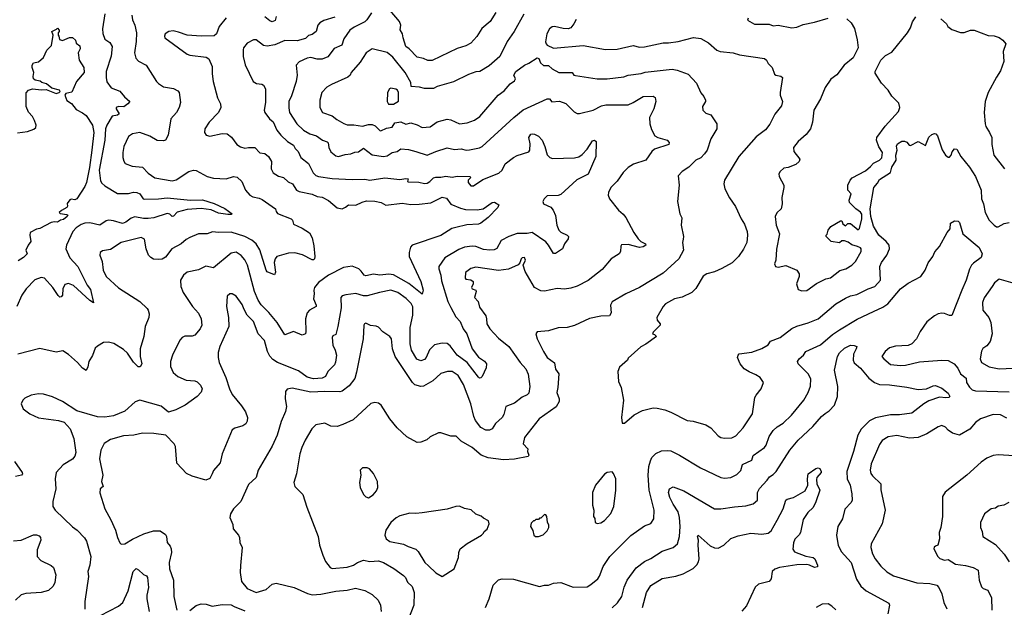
# Model space of a CAD drawing. Extents: x 1771496 to 1971148, y 471553 to 643630.
# Tile 39 of 256: x 1816083 to 1823965, y 529998 to 534699. Entities that reach past the tile are written whole.
import ezdxf

# ---------------------------------------------------------------- set-up
doc = ezdxf.new("R2010")
doc.units = 0

msp = doc.modelspace()

# ---------------------------------------------------------------- linework, layer by layer
at = {"layer": '0CON10XD'}
for points in [[(1819894.5, 534755.5), (1819849.2, 534685), (1819782.2, 534627.8), (1819742, 534565), (1819695, 534510), (1819655, 534488.6), (1819585, 534467.1), (1819385, 534373.1), (1819351.7, 534371.7), (1819315, 534388.6), (1819265, 534398.6), (1819201.1, 534465), (1819174.1, 534484.1), (1819152.7, 534552.7), (1819148.7, 534585), (1819128.2, 534618.2), (1819134.7, 534655), (1819124.2, 534684.2), (1819004, 534825)], [(1816765.2, 534744.8), (1816745.4, 534625), (1816747.8, 534587.8), (1816765, 534543.3), (1816805.9, 534515.9), (1816823.9, 534483.9), (1816815, 534407.5), (1816775.7, 534285), (1816774.3, 534235), (1816782.1, 534202.1), (1816814.5, 534154.5), (1816885, 534126.2), (1816921.1, 534081.1), (1816965.6, 534045), (1816949.4, 534025), (1816917.3, 534002.7), (1816875, 534004), (1816854.2, 533995.8), (1816854.2, 533985), (1816878.8, 533945), (1816867.5, 533935), (1816823.8, 533926.2), (1816780.8, 533855), (1816770.2, 533825), (1816765.2, 533735), (1816718.6, 533495), (1816730.2, 533410.2), (1816740.6, 533390.6), (1816765, 533370), (1816865, 533307.5), (1816955, 533308.1), (1816995, 533319), (1817020, 533315), (1817046, 533305), (1817072.5, 533265), (1817082.4, 533262.4), (1817195, 533264.8), (1817263.4, 533273.4), (1817450, 533255), (1817547.1, 533257.1), (1817638.8, 533228.8), (1817725, 533186.9), (1817783.3, 533145), (1817775, 533140), (1817748.8, 533141.2), (1817675, 533152.2), (1817615, 533178.6), (1817535, 533189.5), (1817425, 533180.8), (1817345, 533159.2), (1817315, 533127.1), (1817305, 533125.4), (1817285, 533143.3), (1817265, 533147.3), (1817155.9, 533114.1), (1817112.9, 533107.1), (1817075, 533107.7), (1817005, 533121.4), (1816975, 533109.7), (1816932, 533078), (1816905, 533069.2), (1816835, 533089.8), (1816795.6, 533094.4), (1816775, 533089.5), (1816725, 533055.3), (1816645, 533074.6), (1816605, 533071.8), (1816575, 533059.6), (1816535, 533033.1), (1816507.5, 533005), (1816458.2, 532895), (1816452.3, 532865), (1816483.5, 532793.5), (1816547.9, 532725), (1816624.2, 532575.8), (1816649.5, 532539.5), (1816675, 532434.4), (1816645, 532451.2), (1816515, 532572.9), (1816475, 532587.5), (1816445, 532580), (1816428, 532545), (1816424.7, 532495.3), (1816415, 532480.8), (1816405, 532479.2), (1816391.1, 532491.1), (1816349.4, 532555), (1816280.8, 532630.8), (1816255, 532637.3), (1816205, 532616.9), (1816135, 532546.5), (1816100, 532495), (1816059.2, 532405)], [(1816980, 534735), (1816985, 534697.5), (1817003.9, 534653.9), (1817018.5, 534595), (1817016.2, 534525), (1817002.5, 534435), (1817011.7, 534391.7), (1817035, 534368), (1817096.2, 534335), (1817178, 534205), (1817195, 534188), (1817235, 534160.8), (1817315, 534149.2), (1817348.7, 534128.7), (1817358.6, 534115), (1817370.8, 534035), (1817360.8, 533995), (1817337.5, 533955), (1817294, 533905), (1817272.5, 533775), (1817250, 533735), (1817235, 533730), (1817185, 533733.1), (1817125, 533767.3), (1817045, 533797.3), (1816985, 533786.9), (1816955, 533764), (1816917.5, 533685), (1816907.8, 533635), (1816908.9, 533595), (1816915.6, 533565.6), (1816927.4, 533547.4), (1816982.7, 533527.3), (1817065, 533518.6), (1817111.4, 533471.4), (1817165, 533434.4), (1817305, 533410.8), (1817335, 533416.7), (1817436.1, 533483.9), (1817475, 533494), (1817495, 533492), (1817583.3, 533445), (1817635, 533430.6), (1817735, 533426.2), (1817795, 533444.2), (1817825, 533440), (1817861.9, 533405), (1817892, 533335), (1817925, 533294.3), (1817950.7, 533280.7), (1818001.2, 533271.2), (1818025, 533260), (1818130.8, 533185), (1818135, 533163.3), (1818147.8, 533147.8), (1818256.7, 533105), (1818266.7, 533095), (1818275, 533063.3), (1818345, 533030.8), (1818402.8, 532992.8), (1818425, 532952.9), (1818438.3, 532888.3), (1818446.6, 532805), (1818442.5, 532785), (1818435, 532777.5), (1818425, 532777.5), (1818348.4, 532818.4), (1818285, 532832.3), (1818235, 532830.9), (1818142, 532805), (1818127.5, 532785), (1818121.2, 532755), (1818131.1, 532678.9), (1818123.6, 532656.4), (1818065, 532682.7), (1818055, 532694.2), (1818006.6, 532856.6), (1817975, 532906.7), (1817940.6, 532935), (1817885.2, 532965.2), (1817775, 532998.8), (1817675, 532996.5), (1817627.8, 533002.2), (1817585, 532985.7), (1817515.8, 532984.2), (1817445, 532957.3), (1817415, 532940), (1817375, 532904.4), (1817302, 532865), (1817251.5, 532798.5), (1817225, 532783.6), (1817195, 532779.1), (1817155, 532782.7), (1817131.9, 532795), (1817115, 532815.8), (1817095.5, 532865), (1817081.9, 532941.9), (1817056.8, 532956.8), (1816895, 532917.5), (1816809.5, 532860.5), (1816745, 532850), (1816727.5, 532835), (1816723.8, 532815), (1816743.1, 532763.1), (1816751.8, 532695), (1816775, 532644.3), (1816875, 532554.3), (1817045, 532443.3), (1817105, 532388), (1817111.4, 532375), (1817118.6, 532345), (1817115.7, 532315), (1817086.7, 532245), (1817076.2, 532165), (1817048.1, 532065), (1817048.6, 532005), (1817061.2, 531945), (1817048.3, 531921.7), (1817032.7, 531922.7), (1816995, 531958.6), (1816945, 532030.8), (1816915, 532061.2), (1816837.9, 532107.9), (1816795, 532120), (1816755, 532116.2), (1816705, 532088), (1816688.3, 532071.7), (1816665, 532012.5), (1816636.1, 531963.9), (1816629.7, 531920.3), (1816615, 531892.5), (1816585, 531910.8), (1816545, 531955.8), (1816475, 532018.8), (1816428.3, 532048.3), (1816375, 532039.2), (1816245, 532068), (1816067.2, 532022.8)], [(1818605, 534719.2), (1818517, 534693), (1818486, 534675), (1818470.6, 534655), (1818456, 534604), (1818425, 534580), (1818395, 534573.3), (1818370.8, 534549.2), (1818305, 534529.6), (1818205, 534531.5), (1818125, 534496.9), (1818065, 534487.2), (1818035, 534493.2), (1817975, 534538.9), (1817955, 534537.1), (1817905, 534510.8), (1817875.8, 534475), (1817871.7, 534458.3), (1817872.9, 534405), (1817887.9, 534337.9), (1817952, 534205), (1817977.9, 534187.9), (1818021.7, 534181.7), (1818035, 534174.2), (1818051.9, 534145), (1818051.7, 534121.7), (1818050, 534035), (1818040, 533975), (1818045.6, 533955), (1818083.1, 533905), (1818112.1, 533882.1), (1818142.5, 533815), (1818174.7, 533774.7), (1818226.9, 533725), (1818275, 533695.7), (1818287.8, 533667.8), (1818313.1, 533643.1), (1818335, 533595.8), (1818395, 533547.1), (1818433.4, 533473.4), (1818455, 533452.2), (1818474.6, 533444.6), (1818585, 533429.1), (1818745, 533420), (1818845, 533423.8), (1818885, 533414.2), (1819005, 533434), (1819125, 533419.1), (1819175, 533429.1), (1819193.3, 533425), (1819187.5, 533405), (1819192, 533402), (1819278.8, 533398.8), (1819325, 533388.5), (1819345, 533392.2), (1819365.6, 533405), (1819395, 533432.5), (1819415, 533439.6), (1819455, 533437.9), (1819495, 533446.4), (1819545, 533438.5), (1819585, 533446.7), (1819685.4, 533445.4), (1819693.3, 533435), (1819674, 533415), (1819674, 533395), (1819695, 533370), (1819715, 533370), (1819790, 533420), (1819919.8, 533470.2), (1819944.2, 533495), (1819969.2, 533545), (1820035, 533597.3), (1820065, 533612.5), (1820159.4, 533640.6), (1820165.8, 533655), (1820168.6, 533705), (1820160, 533755), (1820175, 533782.5), (1820185, 533786.2), (1820205, 533783.8), (1820235, 533766), (1820264.4, 533735), (1820286.9, 533685), (1820305, 533618.8), (1820326.2, 533596.2), (1820347.3, 533587.3), (1820525, 533592.5), (1820558, 533602), (1820585, 533620), (1820626.3, 533663.7), (1820668.3, 533728.3), (1820685, 533735.8), (1820698, 533725), (1820696.2, 533605), (1820635, 533462.5), (1820542.3, 533417.7), (1820415, 533299.2), (1820395, 533292.5), (1820305, 533288.6), (1820280.8, 533265), (1820270, 533245), (1820276.2, 533225), (1820335, 533198.6), (1820354.4, 533175), (1820371.7, 533131.7), (1820382.5, 533055), (1820398.1, 533015), (1820415, 532998.1), (1820465, 532975.8), (1820476.2, 532965), (1820473.8, 532945), (1820443.8, 532905), (1820428.8, 532865), (1820371.7, 532828.3), (1820355, 532828.8), (1820316.9, 532895), (1820295, 532921.4), (1820185, 532996.9), (1820145, 532989.4), (1820065, 532987.8), (1820000, 532965), (1819938.3, 532931.7), (1819901.5, 532868.5), (1819882.6, 532857.4), (1819846.3, 532853.7), (1819795, 532860.3), (1819735, 532883.8), (1819705, 532887.9), (1819645, 532878.5), (1819599.5, 532860.5), (1819487.3, 532792.7), (1819437.8, 532725), (1819437.5, 532705), (1819454.5, 532655), (1819459.8, 532609.8), (1819510, 532445), (1819533.3, 532395), (1819575, 532322), (1819608.9, 532285), (1819632.5, 532225), (1819661.5, 532185), (1819705.6, 532065), (1819755, 531998.6), (1819805, 531965.7), (1819818.8, 531945), (1819817.7, 531912.3), (1819785.7, 531844.3), (1819775, 531833.3), (1819765, 531831.2), (1819755, 531840), (1819665.2, 531955.2), (1819584.1, 532014.1), (1819529.3, 532089.3), (1819505, 532108.1), (1819465, 532112), (1819405, 532096.2), (1819363.1, 532056.9), (1819336.7, 531995), (1819325, 531980.6), (1819295, 531970), (1819261.7, 531981.7), (1819219.2, 532055), (1819208.7, 532105), (1819209.7, 532235), (1819230.9, 532335), (1819231.6, 532401.6), (1819216.8, 532426.8), (1819176.9, 532466.9), (1819108.9, 532515), (1819055, 532534.6), (1818962.7, 532517.3), (1818865, 532489.7), (1818835, 532490.7), (1818775, 532507.1), (1818695, 532498.1), (1818665, 532489.2), (1818652.9, 532475), (1818655.5, 532394.5), (1818630.6, 532245), (1818615, 532180), (1818590.5, 532169.5), (1818583.5, 532156.5), (1818590, 532095), (1818608.8, 532055), (1818618.8, 532015), (1818611.9, 531958.1), (1818602, 531938), (1818548.6, 531885), (1818530, 531845), (1818505, 531830), (1818435, 531826.3), (1818385, 531839.2), (1818315, 531889.4), (1818145.9, 531955.9), (1818109.9, 531979.9), (1818085, 532007.5), (1818066.7, 532043.3), (1818043, 532133), (1817990.9, 532185), (1817955, 532284.2), (1817905.4, 532335.4), (1817880.7, 532379.3), (1817865, 532418.8), (1817815, 532486.2), (1817785, 532506.7), (1817765, 532506.7), (1817745, 532487.5), (1817740, 532405), (1817754.3, 532315), (1817758.1, 532245), (1817684.6, 532085), (1817671.1, 532035), (1817671.1, 531995), (1817681.1, 531955), (1817732.9, 531835), (1817763.1, 531745), (1817785, 531700), (1817859.8, 531609.8), (1817890.6, 531560.6), (1817907.1, 531515), (1817904.4, 531485.6), (1817894.4, 531465.6), (1817870.2, 531449.8), (1817805, 531430), (1817785, 531416.7), (1817704.4, 531225), (1817687.3, 531152.7), (1817635, 531092.5), (1817624.5, 531065), (1817605, 531027.8), (1817574.6, 531015.4), (1817465, 531045.9), (1817418.6, 531068.6), (1817341.7, 531151.7), (1817330.8, 531285), (1817319.1, 531305), (1817253.8, 531375), (1817157.6, 531387.6), (1817065, 531391.1), (1816996.2, 531373.8), (1816915, 531369.6), (1816810.2, 531339.8), (1816760.7, 531309.3), (1816732.2, 531255), (1816721.5, 531185), (1816747.5, 531055), (1816737.5, 531005), (1816752, 530965), (1816726.7, 530945), (1816724.1, 530914.1), (1816763.8, 530785), (1816812.5, 530697.5), (1816851.4, 530615), (1816865.8, 530555), (1816883.9, 530513.9), (1816895, 530503.8), (1816925, 530506), (1816986.2, 530543.8), (1817076.2, 530585), (1817155, 530610), (1817208.3, 530608.3), (1817250.3, 530580.3), (1817259.2, 530565), (1817264.2, 530515), (1817287.6, 530487.6), (1817297.1, 530465), (1817297.8, 530435), (1817280.9, 530355), (1817283.3, 530305), (1817315.5, 530215), (1817317.5, 530085), (1817340.6, 529975)], [(1817737.2, 534712.8), (1817679.2, 534645), (1817659.2, 534585), (1817639.7, 534570.3), (1817535, 534566), (1817425, 534574.6), (1817355, 534600), (1817311.3, 534608.7), (1817276.8, 534603.2), (1817248.8, 534585), (1817242.7, 534567.3), (1817246.2, 534555), (1817422.6, 534422.6), (1817445, 534414.3), (1817575, 534399.2), (1817596.4, 534386.4), (1817624.2, 534325), (1817624.2, 534265), (1817632.5, 534205), (1817666.4, 534073.6)], [(1818135.7, 534725.7), (1818128.9, 534691.1), (1818105, 534680.8), (1818085, 534688.6), (1818045, 534722.2)], [(1818900, 534755), (1818862.4, 534697.6), (1818845, 534681.9), (1818760.2, 534639.8), (1818727.1, 534615), (1818678.6, 534545), (1818662.5, 534495), (1818601.2, 534468.8), (1818549.3, 534400.7), (1818505, 534383.2), (1818465, 534383.8), (1818415, 534396.1), (1818385, 534392.1), (1818319.3, 534360.7), (1818296, 534335), (1818303.3, 534255), (1818296.9, 534205), (1818259.1, 534090.9), (1818236.4, 534043.6), (1818236.4, 533993.6), (1818243.8, 533955), (1818302.9, 533865), (1818355, 533815.5), (1818406.5, 533786.5), (1818458.4, 533768.4), (1818506, 533736), (1818545, 533721.4), (1818553.3, 533713.3), (1818555.5, 533694.5), (1818556.9, 533675), (1818575, 533642), (1818615, 533610.8), (1818635, 533603.1), (1818688.6, 533621.4), (1818735, 533624.4), (1818765, 533638.1), (1818795, 533640.6), (1818835, 533671.1), (1818905, 533618.8), (1818995.4, 533605.4), (1819025, 533609.2), (1819065, 533636.9), (1819105, 533643.1), (1819135, 533664.6), (1819195, 533659.4), (1819255, 533645.4), (1819345, 533614.5), (1819413.9, 533643.9), (1819505, 533672.9), (1819565, 533661.2), (1819616.9, 533666.9), (1819656.1, 533656.1), (1819685, 533658.6), (1819765, 533674.4), (1819784, 533685), (1820039.4, 533915), (1820113.6, 533976.4), (1820305, 534066.9), (1820323.3, 534065), (1820342.4, 534042.4), (1820405, 534047.3), (1820455, 534028.1), (1820522.1, 533962.1), (1820545, 533948), (1820565, 533947.5), (1820675, 533975.5), (1820741.4, 534008.6), (1820775, 534018.5), (1820955, 534017.7), (1820995, 534035.5), (1821075, 534085.5), (1821155, 534088), (1821170, 534075), (1821174.3, 534045), (1821159.1, 533985), (1821125.3, 533915), (1821128.4, 533865), (1821141.3, 533821.3), (1821168.8, 533768.8), (1821192.5, 533755), (1821265, 533734), (1821281.2, 533715), (1821278.8, 533701.2), (1821165, 533662.2), (1821144.2, 533645), (1821094.3, 533575.7), (1820997.6, 533542.4), (1820954.3, 533515), (1820912.9, 533475), (1820865, 533407.5), (1820814.3, 533355), (1820797.5, 533315), (1820794.1, 533294.1), (1820803.8, 533265), (1820876.1, 533176.1), (1820915, 533143.3), (1820936.2, 533115), (1820998.1, 532995), (1821033.5, 532945), (1821055, 532924.4), (1821093.3, 532905), (1821096.2, 532895), (1821075, 532880.6), (1821045, 532875.5), (1820955, 532900), (1820901.7, 532898.3), (1820894.4, 532885.6), (1820892.9, 532845), (1820882, 532825), (1820816.7, 532785), (1820745, 532700.8), (1820632.5, 532612.5), (1820545, 532565.7), (1820495, 532550), (1820445, 532542.5), (1820385, 532548.6), (1820285, 532527.5), (1820255, 532530), (1820205, 532557.1), (1820130, 532685), (1820112.5, 532735), (1820133.3, 532775), (1820125, 532796.2), (1820105, 532793.3), (1820096.7, 532785), (1820086.2, 532753.8), (1820072.9, 532737.1), (1819995, 532702.5), (1819915, 532693.3), (1819735, 532717.8), (1819695, 532708.1), (1819650.8, 532675), (1819650.3, 532630.3), (1819655, 532622), (1819695, 532616.7), (1819712.9, 532605), (1819713.6, 532585), (1819699.4, 532555), (1819705.6, 532545.6), (1819734.2, 532535), (1819737.5, 532525), (1819723.3, 532475), (1819752.5, 532445), (1819765, 532400), (1819815, 532329.2), (1819820.4, 532305), (1819822.7, 532265), (1819846.9, 532225), (1819915, 532150), (1819998.6, 532085), (1820090.6, 531955), (1820136, 531906), (1820152.8, 531862.8), (1820167.8, 531765), (1820158.3, 531711.7), (1820145, 531698.6), (1820105, 531680), (1820045, 531631.8), (1819975.8, 531604.2), (1819958.8, 531541.2), (1819945.6, 531515), (1819891.9, 531468.1), (1819865, 531425.8), (1819845, 531415.7), (1819815, 531414.6), (1819775, 531435.4), (1819732.7, 531492.7), (1819718.1, 531525), (1819694.7, 531625), (1819635, 531780), (1819592.4, 531852.4), (1819545, 531884.3), (1819507.5, 531885), (1819455, 531867.1), (1819390.5, 531809.5), (1819315, 531766.5), (1819295, 531763.6), (1819246.7, 531776.7), (1819227.8, 531795), (1819090, 532005), (1819068.1, 532065), (1819058.8, 532145), (1819047.5, 532165), (1818990.7, 532200.7), (1818955, 532237.5), (1818936.4, 532246.4), (1818891.2, 532251.2), (1818855, 532270), (1818844.1, 532265.9), (1818838.8, 532255), (1818833.1, 532145), (1818780.3, 531879.7), (1818765, 531828.8), (1818721.4, 531768.6), (1818665, 531726.9), (1818645, 531720.6), (1818525, 531725.3)], [(1820117.8, 534742.2), (1820041.4, 534605), (1819984.2, 534525), (1819925.4, 534404.6), (1819841.4, 534328.6), (1819765.4, 534284.6), (1819735, 534281.8), (1819675, 534261.1), (1819555, 534202.5), (1819425, 534165.4), (1819395, 534149.2), (1819325, 534147.9), (1819285, 534159.7), (1819216.2, 534165), (1819214.5, 534195), (1819169.6, 534275), (1819069.2, 534399.2), (1819025, 534436), (1818905, 534466.7), (1818855.7, 534434.3), (1818809.8, 534360.2), (1818738, 534275), (1818728, 534255), (1818710.9, 534239.1), (1818578.7, 534181.3), (1818541.4, 534158.6), (1818500.8, 534115), (1818485.7, 534055), (1818485.7, 533995.7), (1818506.4, 533956.4), (1818585, 533930.5), (1818621.1, 533901.1), (1818677.8, 533867.8), (1818705, 533857.8), (1818757.9, 533857.9), (1818827.7, 533847.7), (1818875, 533860.8), (1818905, 533859.4), (1818928.6, 533848.6), (1818965, 533811.2), (1818975, 533810.4), (1819018.2, 533831.8), (1819065, 533837.9), (1819085.2, 533874.8), (1819135, 533881.8), (1819175, 533863.1), (1819215, 533873.8), (1819265, 533858.5), (1819305, 533836.7), (1819368.9, 533841.1), (1819425, 533882.7), (1819505, 533901.8), (1819535, 533897.5), (1819605, 533866.7), (1819664.3, 533874.3)], [(1820538.3, 534701.7), (1820518, 534665), (1820493.8, 534635), (1820475, 534625.7), (1820435, 534627.1), (1820365, 534644.2), (1820345, 534641.2), (1820325, 534626.2), (1820302.9, 534585), (1820292.3, 534522.3), (1820296.7, 534505), (1820306.7, 534495), (1820355, 534471.9), (1820595, 534492.3), (1820771.6, 534461.6), (1820865, 534462.2), (1820995, 534492.9), (1821045, 534479.2), (1821085, 534480.5), (1821235, 534513.8), (1821277.6, 534512.4), (1821354.7, 534525.3), (1821477.6, 534557.6), (1821535, 534548.6), (1821596, 534515), (1821664, 534455), (1821690, 534445), (1821795, 534434.3), (1821845, 534418.6), (1822045, 534388), (1822061.2, 534375), (1822075, 534347.5), (1822107, 534317), (1822125, 534262.5), (1822135, 534253.8), (1822175, 534247.5), (1822190, 534235), (1822170, 534115), (1822170, 534095), (1822188.8, 534045), (1822181.2, 534008.8), (1822127.7, 533942.3), (1822087, 533863), (1822053.4, 533816.6), (1821977.9, 533762.1), (1821840.6, 533605), (1821724.4, 533415), (1821720, 533385), (1821726.7, 533346.7), (1821764.6, 533274.6), (1821814.2, 533205), (1821859.2, 533105), (1821885, 533063.3), (1821905.7, 533005), (1821910, 532975), (1821902.7, 532917.3), (1821877.6, 532862.4), (1821836, 532805), (1821786.7, 532753.3), (1821705, 532708.9), (1821645, 532682.2), (1821585, 532665.6), (1821555, 532647.1), (1821495, 532549.2), (1821465, 532516), (1821385, 532477.5), (1821325, 532466.7), (1821254, 532425), (1821233.8, 532405), (1821182.5, 532315), (1821187.5, 532295), (1821210, 532265), (1821210, 532255), (1821155, 532200), (1821150, 532185), (1821165, 532180), (1821180, 532165), (1821096.1, 532103.9), (1821055, 532082.5), (1820955, 531990), (1820947.5, 531975), (1820885, 531917.5), (1820870, 531885), (1820876.7, 531805), (1820896.7, 531755), (1820916.2, 531655), (1820900, 531515), (1820905, 531470), (1820925, 531470), (1821001.7, 531538.3), (1821068, 531572), (1821155, 531593.8), (1821185, 531591.2), (1821248, 531578), (1821295, 531558.8), (1821425, 531492), (1821475, 531485.8), (1821575, 531456.2), (1821615, 531432.5), (1821675, 531370), (1821695, 531356.7), (1821725, 531350), (1821785, 531353.8), (1821815, 531370), (1821875, 531433.3), (1821950, 531545), (1821967.5, 531675), (1821977.5, 531695), (1822020, 531745), (1822036.2, 531795), (1822010, 531835), (1821975, 531858), (1821921.4, 531881.4), (1821883.3, 531905), (1821851.2, 531945), (1821830, 531995), (1821833.3, 532015), (1821843.3, 532025), (1821945, 532039.2), (1822025, 532067.5), (1822075, 532098), (1822092.9, 532127.1), (1822171.2, 532155), (1822265, 532226.9), (1822305, 532246.7), (1822395, 532273.1), (1822473.9, 532306.1), (1822617.5, 532425), (1822695, 532471.5), (1822735, 532490), (1822785, 532499.5), (1822875, 532546.7), (1822927.5, 532565), (1822974.4, 532615), (1822969.6, 532725), (1822982.7, 532755), (1823025, 532815.7), (1823046.2, 532865), (1823044.6, 532895), (1823019.1, 532925), (1822959.8, 532975), (1822918.1, 533048.1), (1822897.4, 533125), (1822891.3, 533185), (1822919.4, 533355), (1822949.2, 533390.8), (1822965, 533421.1), (1823052.9, 533475), (1823065, 533519.2), (1823098.5, 533575), (1823097.5, 533615), (1823107.5, 533655), (1823103, 533687), (1823108.8, 533705), (1823145, 533726.2), (1823165, 533726.2), (1823185, 533720), (1823203.6, 533693.6), (1823215, 533692.9), (1823275, 533723.9), (1823335, 533692), (1823362, 533758), (1823385, 533780), (1823407.3, 533787.3), (1823415.6, 533785.6), (1823428.9, 533768.9), (1823468.7, 533658.7), (1823495, 533614.2), (1823515, 533598.8), (1823525, 533600), (1823540, 533615), (1823548.8, 533641.2), (1823565, 533666.7), (1823585, 533662.5), (1823616.2, 533605), (1823687.6, 533517.6), (1823733.3, 533445), (1823779.1, 533335), (1823781.8, 533265), (1823798.2, 533225), (1823813.1, 533155), (1823844.1, 533094.1), (1823885, 533054.2), (1823902.6, 533042.6), (1823915, 533042.2), (1823965, 533067.5), (1824005, 533076.5)], [(1821915, 534710), (1821910, 534695), (1821965, 534663.3), (1822083.6, 534663.6), (1822115, 534648.8), (1822155, 534654.2), (1822265, 534634.3), (1822305, 534639.4), (1822355, 534661.4), (1822445, 534678.1), (1822555, 534710)], [(1822705.5, 534705.5), (1822738.8, 534675), (1822765, 534627.5), (1822787.6, 534537.6), (1822794.3, 534475), (1822754, 534395), (1822683.7, 534336.3), (1822625, 534256.7), (1822576.4, 534223.6), (1822531.4, 534155), (1822492.9, 534065), (1822439.4, 533975), (1822430.3, 533879.7), (1822412.9, 533825), (1822379.1, 533780.9), (1822314.2, 533725), (1822278.8, 533675), (1822280, 533645), (1822327, 533583), (1822322.5, 533565), (1822295, 533541.2), (1822235, 533516), (1822200.3, 533509.7), (1822170, 533485), (1822161.2, 533465), (1822163.3, 533445), (1822198.8, 533375), (1822198.8, 533355), (1822184, 533275), (1822186.2, 533225), (1822178.8, 533185), (1822145, 533153.3), (1822130, 533125), (1822137.5, 533055), (1822166, 532985), (1822142.5, 532862.5), (1822136.2, 532775), (1822126.7, 532745), (1822133.6, 532723.6), (1822155, 532720), (1822215, 532731.2), (1822304.1, 532694.1), (1822323.3, 532665), (1822323.3, 532645), (1822302.5, 532585), (1822315, 532540), (1822345, 532530), (1822385, 532532.5), (1822462.6, 532587.4), (1822535, 532624.4), (1822575, 532632.5), (1822647.9, 532692.1), (1822696.7, 532705), (1822745, 532736), (1822775, 532763.8), (1822818, 532845), (1822820, 532865), (1822815, 532872.5), (1822790, 532885), (1822745, 532897.5), (1822715, 532920), (1822685, 532930), (1822665, 532930), (1822645, 532912.5), (1822580, 532925), (1822540, 532965), (1822540, 532975), (1822547, 532983), (1822553.9, 533016.1), (1822577, 533043), (1822655, 533090), (1822665, 533090), (1822672.5, 533065), (1822695, 533050), (1822713, 533067), (1822735, 533067.5), (1822795, 533017.5), (1822805, 533027.5), (1822825.4, 533105), (1822825, 533142.5), (1822815, 533159.2), (1822776.2, 533185), (1822726.7, 533235), (1822723.9, 533256.1), (1822740, 533305), (1822713.3, 533335), (1822713.3, 533375), (1822730, 533415), (1822746.1, 533433.9), (1822855, 533490), (1822895, 533523.3), (1822918.3, 533551.7), (1822965.4, 533574.6), (1822985.4, 533594.6), (1822990.5, 533635), (1822960.5, 533680.5), (1822941.4, 533735), (1822944.2, 533755), (1823012.3, 533847.7), (1823118.1, 533965), (1823129.4, 533995), (1823121.3, 534031.3), (1823065, 534086.7), (1823034.1, 534134.1), (1822981.2, 534191.2), (1822931.7, 534271.7), (1822930, 534285), (1822976, 534375), (1823015, 534411.2), (1823065, 534440), (1823190, 534595), (1823213.3, 534635), (1823229.4, 534680.6), (1823257.2, 534722.8)], [(1823457, 534707), (1823502.5, 534665), (1823512.5, 534645), (1823545, 534620), (1823615, 534596.7), (1823645, 534596.7), (1823693.9, 534616.1), (1823725, 534616.2), (1823835, 534572), (1823885, 534568.8), (1823925, 534556.2), (1823953.3, 534535), (1823977.5, 534505), (1823956.7, 534445), (1823960.8, 534365), (1823935, 534290), (1823901.5, 534238.5), (1823835.6, 534115), (1823811.9, 534045), (1823804.3, 533955), (1823812.9, 533865), (1823817.1, 533845), (1823847.4, 533797.4), (1823864.3, 533755), (1823865, 533700), (1823882.2, 533615), (1823966.2, 533506.2)], [(1816065, 533794.4), (1816145, 533805.6), (1816197.1, 533822.9), (1816211.2, 533835), (1816215.8, 533855), (1816202.7, 533892.7), (1816185.8, 533925), (1816155, 533960), (1816135.6, 534005), (1816135, 534112.5), (1816155, 534135.6), (1816185, 534145.7), (1816257, 534137), (1816295, 534139.2), (1816375, 534108), (1816400, 534115), (1816407.5, 534125), (1816402.5, 534135), (1816340.5, 534150.5), (1816297.5, 534185), (1816260, 534195), (1816247, 534207), (1816206.2, 534216.2), (1816193.3, 534225), (1816190, 534245), (1816197.5, 534275), (1816183.3, 534315), (1816182.5, 534335), (1816195, 534352.5), (1816235, 534362.5), (1816275, 534397.5), (1816300, 534455), (1816338.3, 534491.7), (1816350, 534575), (1816340, 534605), (1816378.3, 534621.7), (1816385, 534630), (1816400, 534615), (1816400, 534605), (1816390, 534595), (1816390, 534575), (1816397, 534567), (1816400.7, 534540.7), (1816425, 534532.5), (1816483, 534557), (1816507, 534557), (1816530, 534535), (1816535, 534510), (1816565, 534490), (1816566.7, 534465), (1816551.2, 534435), (1816558.8, 534375), (1816597.5, 534315), (1816598.6, 534275), (1816538.8, 534205), (1816501.2, 534118.8), (1816452.7, 534107.3), (1816443.3, 534095), (1816461.7, 534051.7), (1816498.7, 534028.7), (1816535, 533980), (1816585, 533954.4), (1816615, 533931.1), (1816665.4, 533855), (1816676.2, 533795), (1816661.5, 533655), (1816643.2, 533515), (1816617.3, 533395), (1816605, 533364.2), (1816540, 533265), (1816525, 533258), (1816495, 533262.5), (1816483.6, 533256.4), (1816463, 533227), (1816467, 533207), (1816460, 533195), (1816417.7, 533172.3), (1816400, 533155), (1816407.5, 533147.5), (1816460, 533140), (1816467.5, 533135), (1816463.8, 533125), (1816435, 533101.2), (1816410, 533095), (1816385, 533080), (1816362.5, 533082.5), (1816335, 533076.2), (1816245, 533027.5), (1816218.3, 533021.7), (1816167.5, 532995), (1816163.9, 532976.1), (1816173.3, 532925), (1816151.2, 532895), (1816133.3, 532855), (1816142.5, 532825), (1816113.3, 532795), (1816070, 532770)], [(1819664.3, 533874.3), (1819723.8, 533896.2), (1819765.7, 533925), (1819914.5, 534095), (1819961, 534129), (1820009.2, 534185), (1820045, 534208.5), (1820051.1, 534225), (1820038.4, 534255), (1820054.6, 534285.4), (1820125, 534334.7), (1820160.1, 534349.9), (1820225, 534392.5), (1820238.6, 534388.6), (1820253.1, 534353.1), (1820275, 534331.2), (1820315, 534332.2), (1820346.1, 534306.1), (1820400, 534275), (1820505.6, 534275.6), (1820520, 534255), (1820531.8, 534251.8), (1820705, 534226.9), (1820786.9, 534226.9), (1820918.1, 534241.9), (1820955, 534254.6), (1821058.3, 534268.3), (1821091.2, 534278.8), (1821305, 534303.1), (1821345, 534295.6), (1821435, 534262.5), (1821502.1, 534192.1), (1821535, 534113.3), (1821560, 534085), (1821572.5, 534055), (1821572.5, 534045), (1821550, 534005), (1821551.2, 533975), (1821575, 533951.2), (1821615, 533937.5), (1821663.8, 533865), (1821663.8, 533825), (1821615.5, 533744.5), (1821585.6, 533655), (1821565, 533626), (1821535.6, 533594.4), (1821495, 533573.8), (1821440.3, 533519.7), (1821385, 533483.8), (1821355, 533450), (1821362, 533375), (1821350, 533245), (1821368.8, 533145), (1821383.6, 533113.6), (1821378.8, 533055), (1821398, 532965), (1821394, 532944), (1821388, 532915), (1821396.2, 532855), (1821360, 532785), (1821235, 532670), (1821044, 532555), (1820935, 532504.4), (1820827.2, 532442.8), (1820811.8, 532415), (1820816.8, 532353.2), (1820805, 532329.2), (1820735, 532326.9), (1820645, 532308.2), (1820525, 532252.2), (1820465, 532236.4), (1820395, 532232.7), (1820315, 532209.5), (1820225, 532202.5), (1820216.2, 532185), (1820224.4, 532145), (1820277, 532043), (1820305.7, 531995), (1820363, 531953), (1820372.7, 531902.8), (1820399.5, 531865), (1820392.1, 531755), (1820382.9, 531715), (1820400.9, 531665), (1820400.5, 531645), (1820378.1, 531601.9), (1820241.4, 531505), (1820124.2, 531355), (1820114.5, 531304.5), (1820151.2, 531265), (1820148.8, 531245), (1820160, 531215), (1820152.5, 531205), (1820045, 531181.9), (1819955, 531177.5), (1819834.3, 531194.3), (1819776, 531216), (1819705, 531276.2), (1819617.7, 531327.7), (1819576.1, 531366.1), (1819535, 531366.7), (1819455, 531392.5), (1819435, 531392.5), (1819369.3, 531360.7), (1819343, 531337), (1819295, 531317.5), (1819265, 531316.7), (1819181.7, 531361.7), (1819105, 531433.3), (1819045, 531506.7), (1818976.7, 531615), (1818955, 531631.2), (1818927.3, 531637.3), (1818895, 531627.5), (1818751.4, 531498.6), (1818671.1, 531458.9), (1818625, 531444.4), (1818575, 531445.6), (1818525, 531469.4), (1818455, 531457.5), (1818421.4, 531425), (1818369.4, 531335), (1818342.2, 531275), (1818326.7, 531225), (1818300, 531065), (1818278.8, 530995), (1818286.7, 530965), (1818349.5, 530899.5), (1818382.5, 530797.5), (1818471.2, 530565), (1818484, 530495), (1818508.8, 530415), (1818530, 530365), (1818567.5, 530315), (1818585, 530309.2), (1818705, 530317.8), (1818755, 530333.5), (1818788, 530355), (1818835, 530373.6), (1818885, 530363.8), (1818955, 530368.1), (1818996, 530355), (1819077.8, 530307.8), (1819155, 530252.9), (1819171.9, 530235), (1819187.6, 530197.6), (1819226, 530165), (1819241.1, 530115), (1819237.9, 530015), (1819195.5, 529905)], [(1819035, 534022.5), (1819075, 534022.9), (1819115, 534046.7), (1819116.2, 534115), (1819106.5, 534135), (1819095, 534143.3), (1819055, 534150.8), (1819044, 534145), (1819028, 534115), (1819024.1, 534044.1), (1819035, 534022.5)], [(1817666.4, 534073.6), (1817692, 534025), (1817693.8, 533995), (1817674, 533955), (1817601.1, 533878.9), (1817564.4, 533825), (1817562.5, 533795), (1817575.7, 533775.7), (1817605, 533765.8), (1817705, 533788.8), (1817745, 533786), (1817778.3, 533758.3), (1817820.2, 533700.2), (1817851, 533681), (1817885, 533670), (1817915, 533677.3), (1817965, 533675.7), (1818004.6, 533634.6), (1818045, 533627.8), (1818074.4, 533605), (1818099.4, 533565), (1818096.7, 533505), (1818112.4, 533472.4), (1818155, 533448.2), (1818196, 533435), (1818232, 533402), (1818266.1, 533386.1), (1818299.2, 533335), (1818320, 533325), (1818425, 533303.9), (1818465, 533285.4), (1818505, 533278.5), (1818555, 533251.9), (1818625, 533194.5), (1818665, 533185.6), (1818690.9, 533199.1), (1818715, 533218.1), (1818775, 533215.6), (1818825, 533240), (1818858.3, 533248.3), (1818925, 533247.8), (1818976.7, 533235), (1819014.5, 533214.5), (1819145, 533230.9), (1819215, 533220.9), (1819282, 533222), (1819375, 533234.5), (1819465, 533280), (1819500.3, 533270.3), (1819535, 533221.8), (1819611, 533191), (1819651.1, 533181.1), (1819745, 533176.8), (1819793.4, 533186.6), (1819865, 533235.8), (1819885, 533238.8), (1819918.8, 533218.8), (1819910, 533195), (1819834, 533115), (1819775, 533070.8), (1819755, 533063.1), (1819663.8, 533056.2), (1819575.6, 533035.6), (1819541.9, 533028.1), (1819455, 532973.3), (1819224.6, 532895.4), (1819210.9, 532879.1), (1819200, 532835), (1819202.1, 532805), (1819294.6, 532605), (1819311.8, 532535), (1819306.1, 532503.9), (1819199.2, 532589.2), (1819075, 532657.7), (1819037.8, 532662.2), (1818966.4, 532653.6), (1818915, 532662.5), (1818855, 532648.5), (1818841.9, 532655), (1818818, 532688), (1818796.9, 532705), (1818745, 532726.8), (1818675, 532716.1), (1818554.2, 532655.8), (1818475.6, 532595), (1818443.1, 532555), (1818436.9, 532535), (1818440, 532505), (1818434.3, 532465.7), (1818456.9, 532415), (1818455.7, 532405), (1818402, 532375), (1818385.5, 532354.5), (1818370.9, 532305), (1818374.3, 532205), (1818370, 532185), (1818345, 532176), (1818275, 532202.9), (1818205, 532176.7), (1818143.8, 532275), (1818077.1, 532357.1), (1818015, 532417.5), (1817991.6, 532455), (1817962.9, 532525), (1817906.2, 532735), (1817886.4, 532776.4), (1817855, 532813.1), (1817815, 532838.1), (1817775, 532831.4), (1817635, 532714.3), (1817574.3, 532725.7), (1817513.5, 532696.5), (1817425, 532677.8), (1817394.4, 532655), (1817371.1, 532615), (1817372.9, 532565), (1817393.1, 532515), (1817465.7, 532405), (1817515, 532351.2), (1817536.9, 532305), (1817542.5, 532255), (1817529.2, 532225), (1817485, 532174), (1817465, 532167.5), (1817405, 532167.5), (1817383.8, 532155), (1817365, 532134), (1817305.4, 532014.6), (1817291.5, 531965), (1817291.1, 531925), (1817313.1, 531875), (1817348, 531845), (1817415, 531815.8), (1817485, 531808.5), (1817505, 531800.5), (1817530.9, 531775), (1817543.6, 531745), (1817535, 531718), (1817505, 531683.1), (1817408.4, 531615), (1817332.9, 531577.1), (1817275, 531557.8), (1817215, 531607.5), (1817044.3, 531655.7), (1817008.3, 531641.7), (1816925, 531567.1), (1816835, 531528.2), (1816765, 531518.5), (1816705, 531520.9), (1816540.2, 531570.2), (1816425, 531642.9), (1816345, 531681.9), (1816275, 531701.5), (1816233.6, 531706.4), (1816174.5, 531695.5), (1816125, 531672), (1816108, 531655), (1816096, 531625), (1816110.8, 531585), (1816165, 531545.7), (1816235, 531514.2), (1816392.7, 531492.7), (1816438.8, 531478.8), (1816488.6, 531425), (1816516.8, 531346.8), (1816531.9, 531235), (1816523.4, 531206.6), (1816505, 531182), (1816431.7, 531138.3), (1816374.2, 531075.8), (1816366.9, 531025), (1816373.6, 530945), (1816348, 530845), (1816348, 530805), (1816366, 530775), (1816505, 530642.5), (1816542, 530615), (1816603, 530553), (1816617.6, 530527.6), (1816651.8, 530405), (1816644.5, 530335), (1816630, 530285), (1816634.2, 530244.2), (1816605.8, 530045), (1816603.6, 529983.6)], [(1819813.1, 529995), (1819841.1, 530065), (1819873.5, 530175), (1819915, 530217.8), (1819945, 530224.4), (1820035, 530223.1), (1820244.3, 530164.3), (1820284.3, 530175.7), (1820315, 530174.3), (1820355, 530190.6), (1820415, 530195.6), (1820515, 530158.6), (1820625, 530162.5), (1820655, 530179.2), (1820710.8, 530225), (1820724.5, 530245.5), (1820753.1, 530325), (1820808.1, 530405), (1820975, 530572.5), (1821085, 530648.9), (1821135, 530667.5), (1821158.6, 530705), (1821162.2, 530775), (1821120.8, 530935), (1821113.8, 531055), (1821120.4, 531125), (1821131.9, 531168.1), (1821144.6, 531195.4), (1821175, 531226.7), (1821221.7, 531248.3), (1821265, 531252.9), (1821295, 531248.1), (1821365, 531215.8), (1821532, 531112), (1821695, 531035.7), (1821725, 531030.6), (1821776, 531036), (1821825, 531059.2), (1821855, 531092), (1821870, 531140), (1821944.7, 531175.3), (1821955, 531213.3), (1822045.3, 531274.7), (1822058.5, 531295), (1822082.2, 531365), (1822115, 531410.8), (1822147.8, 531442.2), (1822195, 531471.9), (1822261.9, 531535), (1822359.2, 531655), (1822395, 531716.7), (1822414.2, 531765.8), (1822417.1, 531825), (1822395.7, 531865), (1822314.2, 531945), (1822310, 531965), (1822324, 531985), (1822357.5, 532015), (1822376, 532045), (1822493.1, 532096.9), (1822590.1, 532179.9), (1822645, 532218.5), (1822787.4, 532302.6), (1822918.8, 532365), (1822991.5, 532398.5), (1823032.9, 532425), (1823135, 532546.7), (1823195, 532591.9), (1823295.8, 532645), (1823330.6, 532695), (1823356.2, 532753.8), (1823392.5, 532805), (1823407.6, 532842.4), (1823447.5, 532885), (1823506.8, 532995), (1823531.8, 533025), (1823535, 533070.8), (1823565, 533090), (1823595, 533086.7), (1823605, 533076.7), (1823632.5, 532985), (1823764.2, 532875), (1823787.5, 532825), (1823780, 532795), (1823718.2, 532751.8), (1823703.3, 532735), (1823687, 532703), (1823660.4, 532615), (1823624.5, 532535), (1823545, 532333.3), (1823525, 532330.8), (1823485, 532349.4), (1823465, 532351.9), (1823435, 532345.6), (1823405, 532330), (1823345, 532280.8), (1823292.2, 532205), (1823262.5, 532145), (1823225.4, 532104.6), (1823195, 532092.2), (1823095, 532086.7), (1823046.7, 532073.3), (1823010.6, 532045), (1822985.6, 532005), (1823000, 531985), (1823055, 531940.9), (1823135, 531932.6), (1823175, 531935.4), (1823285, 531962.2), (1823464.6, 531975.4), (1823515, 531973.3), (1823564.3, 531945), (1823591.7, 531911.7), (1823614.7, 531864.7), (1823660.2, 531830.2), (1823661.9, 531795), (1823687.6, 531757.6), (1823708.3, 531738.3), (1823735, 531728.8), (1824005, 531721.9)], [(1824035, 532591.4), (1823925, 532622.5), (1823886.8, 532593.2), (1823868.8, 532565), (1823805, 532473.3), (1823790, 532435), (1823792, 532375), (1823840, 532315), (1823856.7, 532275), (1823866.7, 532185), (1823852.5, 532125), (1823825, 532090), (1823792.9, 532067.1), (1823782.7, 532047.3), (1823771.4, 531985), (1823783.1, 531955), (1823845, 531921.9), (1823925, 531905.6), (1824095, 531912.5)], [(1820825, 529992.5), (1820867.7, 530032.3), (1820904.3, 530085), (1820922.3, 530157.7), (1820946.9, 530215), (1821017.8, 530312.2), (1821084, 530365), (1821135, 530388.6), (1821225, 530447.1), (1821315, 530476.7), (1821350, 530505), (1821365.5, 530565), (1821370.9, 530645), (1821366.1, 530715), (1821355, 530760.8), (1821315, 530823.1), (1821287.3, 530875), (1821278.1, 530915), (1821286.2, 530945), (1821315, 530962.5), (1821399.8, 530929.8), (1821644.5, 530784.5), (1821695, 530784.4), (1821805, 530801.5), (1821895, 530808.1), (1821954.4, 530825.6), (1821988, 530855), (1821990.6, 530915), (1822005, 530948), (1822066.2, 531013.8), (1822085, 531042.5), (1822115, 531060.6), (1822139.4, 531085), (1822248.1, 531255), (1822315.7, 531335), (1822431.4, 531445), (1822501.9, 531525), (1822531.5, 531548.5), (1822561.7, 531568.3), (1822605.3, 531614.7), (1822630.9, 531685), (1822631.1, 531765), (1822604.5, 531895.5), (1822628.9, 532005), (1822645, 532032.1), (1822685, 532070), (1822735, 532094.5), (1822763.1, 532093.1), (1822783.6, 532083.6), (1822780, 532065), (1822756.6, 532023.4), (1822754.5, 531975), (1822763.3, 531953.3), (1822815, 531911.2), (1822880.1, 531830.1), (1822926.2, 531796.2), (1822965, 531781.1), (1823045, 531777.8), (1823185, 531758.9), (1823275, 531740), (1823342.5, 531745), (1823395, 531768.1), (1823415, 531770.8), (1823465, 531750), (1823515, 531712), (1823530, 531685), (1823520, 531675), (1823496.5, 531673.5), (1823445, 531677.5), (1823360.9, 531649.1), (1823320.6, 531625), (1823225, 531551.1), (1823125, 531536.7), (1823055, 531536.7), (1822935, 531513.5), (1822885, 531488.6), (1822818.1, 531421.9), (1822792.5, 531375), (1822758.5, 531245), (1822705.5, 531085), (1822707.5, 531025), (1822730, 530975), (1822745.6, 530905), (1822747.8, 530855), (1822738.1, 530835), (1822687.5, 530782.5), (1822670, 530705), (1822631.9, 530645), (1822621.9, 530575), (1822630, 530525), (1822635.6, 530495), (1822658.9, 530445), (1822737.8, 530355), (1822782.2, 530222.2), (1822817.6, 530167.6), (1822859.8, 530129.8), (1823040.5, 530030.5), (1823046.2, 530015), (1823033.3, 529945)], [(1818525, 531725.3), (1818415, 531717.5), (1818265, 531750.6), (1818225, 531742), (1818210, 531725), (1818209.2, 531665), (1818218, 531605), (1818210, 531565), (1818176, 531485), (1818144.3, 531375), (1818103.7, 531286.3), (1817992, 531095), (1817975, 531036.7), (1817915, 530980), (1817853.1, 530845), (1817793.8, 530785), (1817771.2, 530745), (1817766.7, 530715), (1817789.3, 530659.3), (1817791.2, 530625), (1817835.9, 530575.9), (1817843.8, 530555), (1817846.7, 530515), (1817863.3, 530475), (1817851.7, 530331.7), (1817848.8, 530275), (1817860, 530205), (1817905, 530148), (1817975, 530116.7), (1818055, 530141.1), (1818105, 530182.5), (1818135, 530191.5), (1818280, 530155), (1818388, 530108), (1818425, 530098.5), (1818495, 530101.8), (1818614.6, 530125.4), (1818705, 530135.4), (1818771.8, 530151.8), (1818845, 530130.6), (1818905, 530100), (1818952.5, 530055), (1818971.4, 530015), (1818978.1, 529965)], [(1823985, 531511.9), (1823935, 531538.2), (1823875, 531540), (1823775, 531505.5), (1823735.6, 531475), (1823688, 531422), (1823605, 531374.5), (1823551.6, 531391.6), (1823515.7, 531415), (1823495, 531439.2), (1823465, 531450.8), (1823435, 531442.5), (1823345, 531385.7), (1823275, 531356.9), (1823205, 531349.4), (1823105, 531372.2), (1823035, 531360.5), (1822987.9, 531332.1), (1822965, 531299.2), (1822898.1, 531145), (1822890, 531095), (1822897.4, 531067.4), (1822909.8, 531049.8), (1822975.5, 530985.5), (1822977.6, 530937.6), (1823011.2, 530775), (1822987.5, 530665), (1822899.4, 530505), (1822895.7, 530475), (1822910.5, 530425), (1822931.5, 530385), (1822977.4, 530327.4), (1823025, 530281.4), (1823078.3, 530248.3), (1823265, 530193.5), (1823369.1, 530189.1), (1823423.6, 530173.6), (1823441.4, 530155), (1823465, 530106.2), (1823480, 530035), (1823503.8, 529985)], [(1816040.8, 531165), (1816104.2, 531075), (1816105.8, 531064.2), (1816097.5, 531055), (1816050, 531045)], [(1824045, 531208.6), (1823915, 531217.1), (1823875, 531210.8), (1823825, 531190.8), (1823780.6, 531159.4), (1823665, 531054.2), (1823490.5, 530919.5), (1823470, 530885), (1823469.2, 530725), (1823457.5, 530635), (1823442.5, 530595), (1823446, 530545), (1823434.2, 530495.8), (1823415, 530486), (1823402.5, 530477.5), (1823400, 530465), (1823433.7, 530403.7), (1823448.9, 530388.9), (1823485, 530374.4), (1823515, 530380), (1823573.6, 530343.6), (1823655, 530332.9), (1823715.5, 530315.5), (1823756.7, 530295), (1823762.5, 530215), (1823781.2, 530161.2), (1823795, 530146.7), (1823833.8, 530135), (1823863.2, 530073.2), (1823865.9, 529974.1)], [(1818875, 530872.5), (1818913, 530897), (1818940.7, 530929.3), (1818948.8, 530955), (1818946.2, 531005), (1818915, 531067.5), (1818882.5, 531105), (1818865, 531113.3), (1818827, 531113), (1818807.5, 531095), (1818813.8, 531055), (1818803.8, 530995), (1818810, 530955), (1818835, 530900), (1818855, 530880), (1818875, 530872.5)], [(1820705, 530667.5), (1820735, 530673.3), (1820765, 530692.5), (1820815, 530747.5), (1820840, 530805), (1820856, 530935), (1820856.2, 531025), (1820837, 531067), (1820825, 531080), (1820785, 531076.7), (1820765, 531062.5), (1820693.3, 530975), (1820667.5, 530915), (1820667.5, 530815), (1820680, 530775), (1820677.5, 530725), (1820687, 530707), (1820690, 530675), (1820705, 530667.5)], [(1821068.8, 529995), (1821100.9, 530115), (1821135, 530171.9), (1821225, 530228.2), (1821335, 530245.5), (1821395, 530264.4), (1821475, 530306.9), (1821505, 530337.5), (1821517.9, 530362.1), (1821521.3, 530385), (1821513.3, 530495), (1821518.1, 530535), (1821509.2, 530565), (1821514.2, 530575.8), (1821609.8, 530489.8), (1821645, 530472.5), (1821675, 530471.1), (1821720, 530495), (1821775, 530547.1), (1821835, 530568.9), (1821935, 530590.4), (1822025, 530582.1), (1822075, 530589.4), (1822099.5, 530610.5), (1822147.5, 530695), (1822195.5, 530785), (1822215.5, 530854.5), (1822226.9, 530863.1), (1822278, 530875), (1822371.5, 530928.5), (1822391.8, 530975), (1822388.9, 531025), (1822394.2, 531065), (1822455, 531108.8), (1822475, 531113.3), (1822488.3, 531108.3), (1822500, 531085), (1822498.8, 531075), (1822464.4, 531035.6), (1822461.1, 531018.9), (1822465.6, 530985), (1822487.5, 530935), (1822455, 530840), (1822434.5, 530795), (1822392.5, 530755), (1822355, 530700), (1822334.1, 530595.9), (1822323.2, 530576.8), (1822287.4, 530542.6), (1822276.9, 530513.1), (1822273, 530463), (1822285, 530440.8), (1822375, 530405.6), (1822435, 530395.4), (1822448.9, 530385), (1822470, 530335), (1822469.1, 530320.9), (1822445, 530316.9), (1822405, 530333.6), (1822385, 530340.5), (1822305, 530337.8), (1822164.5, 530315.5), (1822127.3, 530302.7), (1822107.3, 530282.7), (1822098.8, 530225), (1822083.3, 530205), (1821998.3, 530181.7), (1821970.9, 530159.1), (1821901.2, 530008.8), (1821864, 529966)], [(1819465, 530243.3), (1819562.5, 530305), (1819596.7, 530395), (1819597.5, 530435), (1819610, 530465), (1819665, 530506.7), (1819780, 530575), (1819795, 530590), (1819800, 530605), (1819826.4, 530623.6), (1819842.5, 530665), (1819835, 530690), (1819795, 530710), (1819777, 530727), (1819733.9, 530743.9), (1819698.3, 530778.3), (1819645, 530786.7), (1819605, 530806.7), (1819575, 530804), (1819506.1, 530783.9), (1819305.9, 530754.1), (1819255, 530748), (1819205, 530750), (1819125, 530730), (1819096.4, 530713.6), (1819054, 530676), (1819013.3, 530615), (1819006.7, 530575), (1819016.7, 530545), (1819045, 530524), (1819155, 530502), (1819192.7, 530482.7), (1819255, 530462.9), (1819272.9, 530445), (1819327.1, 530355), (1819355, 530330), (1819413.2, 530273.2), (1819465, 530243.3)], [(1824000, 530835), (1823960, 530815), (1823915, 530807.5), (1823895, 530790), (1823860, 530785), (1823807.5, 530745), (1823773.3, 530675), (1823773.8, 530635), (1823788.8, 530605), (1823793.3, 530565), (1823895, 530500), (1823962.9, 530422.9), (1824005, 530360.8)], [(1820213, 530563), (1820235, 530563.3), (1820273, 530577), (1820305, 530610), (1820320, 530635), (1820320, 530655), (1820308.3, 530678.3), (1820302.5, 530725), (1820295, 530737.5), (1820285, 530740), (1820255, 530710), (1820245, 530710), (1820235, 530700), (1820215, 530700), (1820205, 530690), (1820195, 530690), (1820178.3, 530671.7), (1820172.5, 530645), (1820191.7, 530611.7), (1820200, 530575), (1820213, 530563)], [(1816035, 530528.1), (1816094.6, 530535.4), (1816193.7, 530576.3), (1816217.4, 530577.4), (1816238.2, 530568.2), (1816249.2, 530555), (1816252.5, 530535), (1816223.2, 530456.8), (1816224.4, 530405), (1816252, 530372), (1816335, 530330.8), (1816354, 530315), (1816373.3, 530256.7), (1816365.8, 530195), (1816352.4, 530167.6), (1816315, 530132.5), (1816255, 530115.7), (1816133, 530107), (1816095, 530096.2), (1816048.8, 530055)], [(1816731.2, 529931.2), (1816873.7, 530006.3), (1816909.4, 530035), (1816951.9, 530128.1), (1816991.1, 530285), (1817015, 530308.8), (1817035, 530298), (1817075, 530259.2), (1817098.5, 530248.5), (1817106.9, 530235), (1817114.3, 530155.7), (1817101.9, 530095), (1817102.2, 530065), (1817120.6, 529965)], [(1817445, 529972.9), (1817495, 530011.9), (1817535, 530024.3), (1817575, 530022.2), (1817625, 530005.7), (1817705, 530020.4), (1817775, 530017.9), (1817799.4, 530005), (1817885, 529970.4)], [(1822617.3, 529977.3), (1822585, 530007.5), (1822555, 530026), (1822507.7, 530022.3), (1822460, 529995)]]:
    msp.add_lwpolyline(points, dxfattribs=at)

doc.saveas('drawing.dxf')
